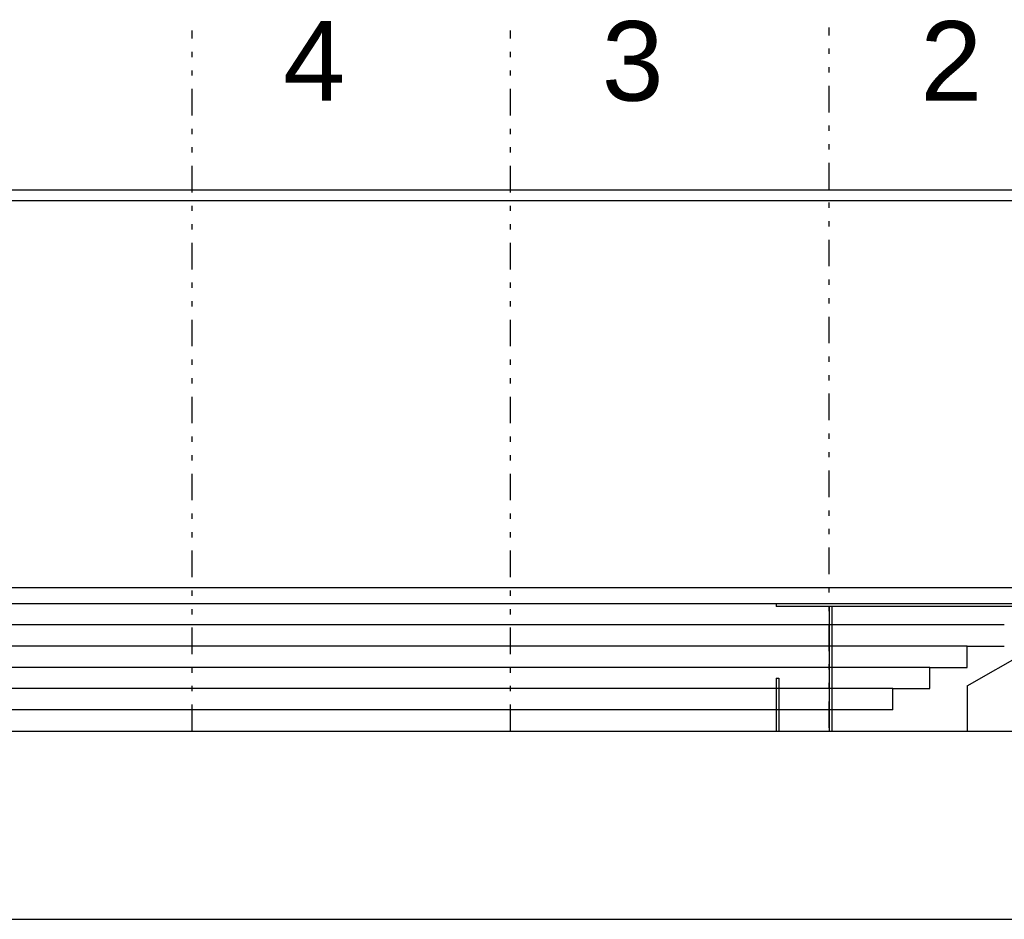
# Model space of a CAD drawing. Header units: inches. Extents: x 21 to 132, y 19 to 196.
# Tile 31 of 54: x 89 to 108, y 19 to 36. Entities that reach past the tile are written whole.
import ezdxf

# ---------------------------------------------------------------- set-up
doc = ezdxf.new("R2010")
doc.units = ezdxf.units.IN
doc.header["$MEASUREMENT"] = 0
doc.linetypes.add('DIVIDE', pattern=[1.25, 0.5, -0.25, 0, -0.25, 0, -0.25])
for name, color, linetype in [('ax', 40, 'DIVIDE'), ('fur', 253, 'Continuous'), ('gradient', 240, 'Continuous'), ('inwall', 41, 'Continuous'), ('wall', 7, 'Continuous')]:
    doc.layers.add(name, color=color, linetype=linetype)
doc.styles.get("Standard").update_dxf_attribs({"font": 'arial.ttf'})

msp = doc.modelspace()

# ---------------------------------------------------------------- linework, layer by layer
msp.add_line((21.16839, 19.16754), (132.18873, 19.16754))
at = {"layer": 'ax'}
for p, q in [((92.20258, 22.71387), (92.20258, 35.91387)), ((98.20258, 22.71387), (98.20258, 35.91387)), ((104.20258, 22.77245), (104.20258, 35.97245))]:
    msp.add_line(p, q, dxfattribs=at)
at = {"layer": 'fur', "color": 2}
for p, q in [((108.90258, 25.11387), (103.20258, 25.11387)), ((110.10258, 25.06387), (103.20258, 25.06387))]:
    msp.add_line(p, q, dxfattribs=at)
at = {"layer": 'fur', "color": 252}
for p, q in [((104.20258, 25.06387), (104.20258, 22.71387)), ((104.25258, 25.06387), (104.25258, 22.71387))]:
    msp.add_line(p, q, dxfattribs=at)
at = {"layer": 'gradient', "color": 253}
for p, q in [((108.97824, 25.41387), (58.70258, 25.41387)), ((103.20258, 25.11387), (82.08938, 25.11387)), ((107.50258, 24.71387), (83.03572, 24.71387)), ((106.80258, 24.31387), (83.69161, 24.31387)), ((106.10258, 23.91387), (84.20258, 23.91387))]:
    msp.add_line(p, q, dxfattribs=at)
at = {"layer": 'gradient', "color": 252}
for p, q in [((106.80258, 23.56835), (109.41975, 25.06387)), ((106.80258, 23.91387), (106.80258, 24.31387)), ((106.80258, 24.31387), (107.50258, 24.31387)), ((106.10258, 23.51387), (106.10258, 23.91387)), ((106.10258, 23.91387), (106.80258, 23.91387)), ((106.80258, 23.56835), (106.80258, 22.71387)), ((105.40258, 23.51387), (84.20258, 23.51387)), ((105.40258, 23.11387), (105.40258, 23.51387)), ((105.40258, 23.51387), (106.10258, 23.51387)), ((105.40258, 23.11387), (84.20258, 23.11387))]:
    msp.add_line(p, q, dxfattribs=at)
at = {"layer": 'inwall'}
msp.add_line((103.20258, 25.11387), (103.20258, 25.06387), dxfattribs=at)
at = {"layer": 'inwall', "color": 253}
for p, q in [((103.20258, 23.71387), (103.20258, 22.71387)), ((103.20258, 23.71387), (103.25258, 23.71387)), ((103.25258, 23.71387), (103.25258, 22.71387))]:
    msp.add_line(p, q, dxfattribs=at)
at = {"layer": 'wall'}
for p, q in [((50.30258, 32.91387), (110.10258, 32.91387)), ((50.30258, 32.71387), (110.10258, 32.71387)), ((50.20258, 22.71387), (110.20258, 22.71387))]:
    msp.add_line(p, q, dxfattribs=at)

# ---------------------------------------------------------------- texts
at = {"layer": 'ax', "char_height": 1.5, "attachment_point": 1}
for s, insert in [('4', (93.91937, 36.09175)), ('3', (99.91937, 36.09175)), ('2', (105.91937, 36.09175))]:
    msp.add_mtext_dynamic_manual_height_columns(s, width=1.4771699, gutter_width=1, heights=[0], dxfattribs=dict(at, insert=insert))

doc.saveas('drawing.dxf')
